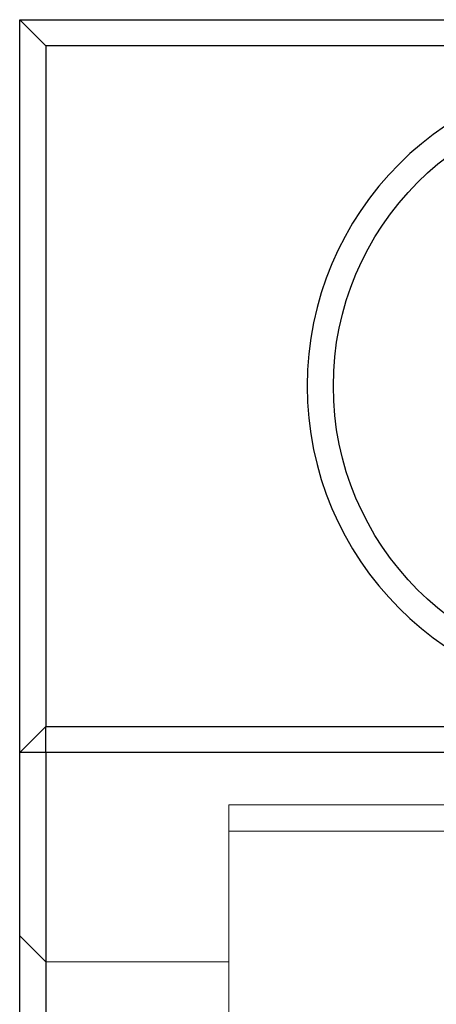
# Model space of a CAD drawing. Header units: millimetres. Extents: x 4330 to 4521, y 6615 to 6785.
# Tile 58 of 64: x 4413 to 4421, y 6767 to 6785. Entities that reach past the tile are written whole.
import ezdxf
from ezdxf.lldxf.tags import DXFTag

# ---------------------------------------------------------------- set-up
doc = ezdxf.new("R2010")
doc.units = ezdxf.units.MM
doc.layers.add('1', color=7, linetype='CONTINUOUS', true_color=0xffffff)
tags = doc.linetypes.add('DASHED', pattern=[25.72, 12.86, -12.86]).pattern_tags.tags
tags[6:7] = [DXFTag(74, 4), DXFTag(75, 0), DXFTag(340, '0'), DXFTag(46, 0.0), DXFTag(50, 0.0), DXFTag(44, 0.0), DXFTag(45, 0.0)]
tags[4:5] = [DXFTag(74, 4), DXFTag(75, 0), DXFTag(340, '0'), DXFTag(46, 0.0), DXFTag(50, 0.0), DXFTag(44, 0.0), DXFTag(45, 0.0)]

msp = doc.modelspace()

# ---------------------------------------------------------------- linework, layer by layer
at = {"layer": '1', "color": 7, "linetype": 'Continuous'}
for p, q in [((4413.362, 6771.399), (4413.362, 6785.399)), ((4413.862, 6784.899), (4413.362, 6785.399)), ((4413.362, 6785.399), (4436.362, 6785.399)), ((4413.862, 6784.899), (4413.862, 6771.899)), ((4435.862, 6784.899), (4413.862, 6784.899)), ((4413.862, 6771.899), (4413.362, 6771.399)), ((4413.862, 6771.899), (4435.862, 6771.899)), ((4413.862, 6771.399), (4413.862, 6771.899)), ((4413.362, 6747.399), (4413.362, 6771.399)), ((4413.862, 6771.399), (4413.362, 6771.399)), ((4413.862, 6771.399), (4413.862, 6746.899)), ((4435.862, 6771.399), (4413.862, 6771.399))]:
    msp.add_line(p, q, dxfattribs=at)
at = {"layer": '1', "color": 252, "linetype": 'DASHED', "lineweight": 5}
for p, q in [((4424.362, 6770.399), (4417.362, 6770.399)), ((4417.362, 6748.399), (4417.362, 6770.399)), ((4431.362, 6769.899), (4417.362, 6769.899)), ((4413.862, 6767.399), (4413.362, 6767.899)), ((4417.362, 6767.399), (4413.862, 6767.399))]:
    msp.add_line(p, q, dxfattribs=at)
at = {"layer": '1', "color": 7, "linetype": 'Continuous', "extrusion": (0, 0, -1)}
msp.add_circle((-4424.862, 6778.399), 6, dxfattribs=at)
at = {"layer": '1', "color": 7, "linetype": 'Continuous'}
msp.add_circle((4424.862, 6778.399), 5.5, dxfattribs=at)

doc.saveas('drawing.dxf')
